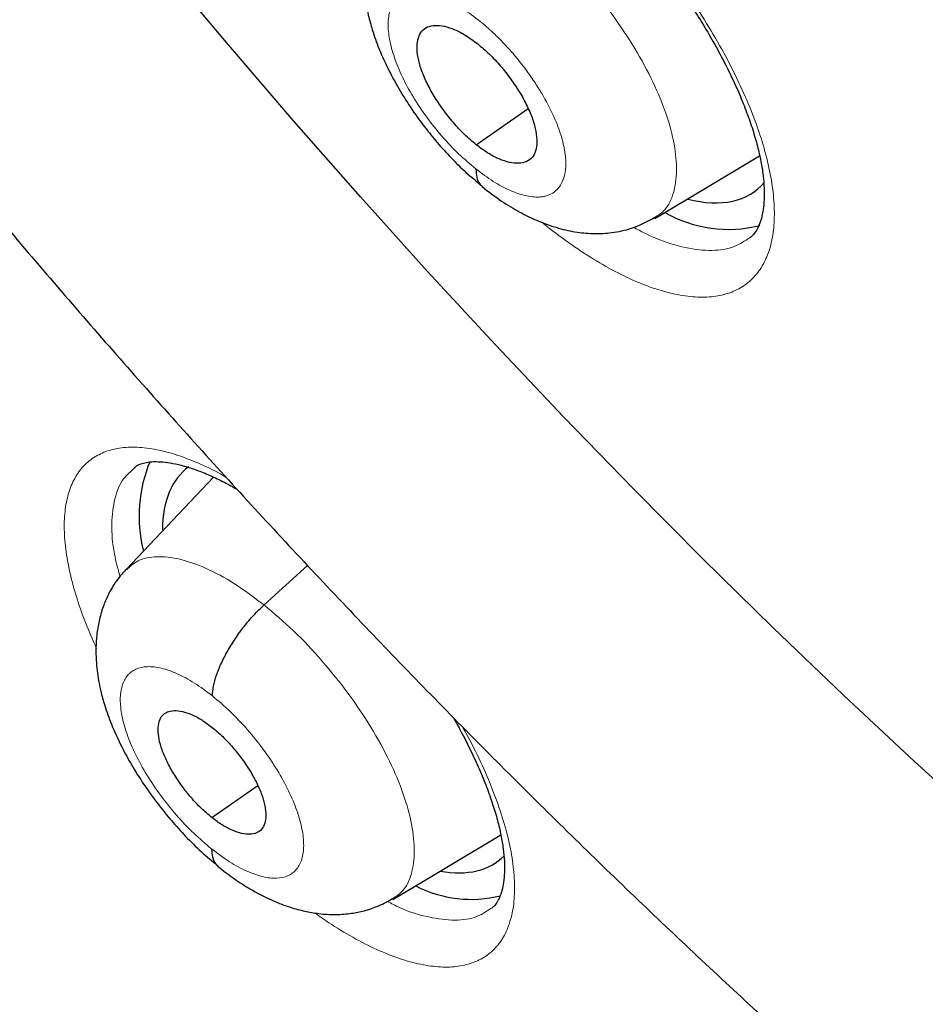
# Model space of a CAD drawing. Header units: millimetres. Extents: x 8 to 1465, y 12 to 1156.
# Tile 110 of 168: x 1195.47 to 1200.9, y 663.16 to 669.06. Entities that reach past the tile are written whole.
import ezdxf

# ---------------------------------------------------------------- set-up
doc = ezdxf.new("R2010")
doc.units = ezdxf.units.MM

msp = doc.modelspace()

# ---------------------------------------------------------------- linework, layer by layer
at = {"color": 7, "linetype": 'Continuous', "lineweight": 30}
for p, q in [((1198.2057, 668.3082), (1198.5168, 668.525)), ((1199.2753, 667.8675), (1199.9036, 668.2428)), ((1199.2724, 667.8709), (1199.2638, 667.8643)), ((1196.1598, 666.3733), (1196.1573, 666.3708)), ((1196.6308, 666.3188), (1196.1076, 665.7657)), ((1196.9345, 665.5526), (1197.1953, 665.789)), ((1196.621, 664.2799), (1196.8967, 664.4721)), ((1197.7059, 663.7899), (1198.3533, 664.1767)), ((1197.7029, 663.7934), (1197.6943, 663.7868))]:
    msp.add_line(p, q, dxfattribs=at)
at = {"color": 7, "linetype": 'Continuous', "lineweight": 30, "flags": 128}
msp.add_lwpolyline([(1206.0315, 660.5643), (1205.5986, 660.8465), (1205.1646, 661.1396), (1204.7299, 661.4432), (1204.2947, 661.7572), (1203.8594, 662.0813), (1203.4242, 662.4154), (1202.9894, 662.7592), (1202.5554, 663.1125), (1202.1224, 663.475), (1201.6908, 663.8465), (1201.2607, 664.2267), (1200.8326, 664.6154), (1200.4067, 665.0122), (1199.9833, 665.4171), (1199.5627, 665.8295), (1199.1452, 666.2494), (1198.7311, 666.6763), (1198.3206, 667.11), (1197.914, 667.5502), (1197.5117, 667.9966), (1197.1138, 668.4488), (1196.7207, 668.9067), (1196.3327, 669.3698)], dxfattribs=at)
at = {"color": 252, "linetype": 'Continuous', "lineweight": 0, "flags": 128}
msp.add_lwpolyline([(1206.0315, 660.5643), (1205.5986, 660.8465), (1205.1646, 661.1396), (1204.7299, 661.4432), (1204.2947, 661.7572), (1203.8594, 662.0813), (1203.4242, 662.4154), (1202.9894, 662.7592), (1202.5554, 663.1125), (1202.1224, 663.475), (1201.6908, 663.8465), (1201.2607, 664.2267), (1200.8326, 664.6154), (1200.4067, 665.0122), (1199.9833, 665.4171), (1199.5627, 665.8295), (1199.1452, 666.2494), (1198.7311, 666.6763), (1198.3206, 667.11), (1197.914, 667.5502), (1197.5117, 667.9966), (1197.1138, 668.4488), (1196.7207, 668.9067), (1196.3327, 669.3698)], dxfattribs=at)
at = {"color": 7, "linetype": 'Continuous', "lineweight": 30}
for centre, radius, start, end in [((1199.7155, 668.5659), 0.7642, 240.25939, 284.28594), ((1197.0371, 666.0856), 0.8512, 157.41189, 193.88012), ((1198.1762, 664.5149), 0.7251, 242.79163, 283.92868)]:
    msp.add_arc(centre, radius, start, end, dxfattribs=at)
for centre, major_axis, ratio, start_param, end_param in [((1198.9479, 669.2065), (-0.9368, 1.1698), 0.45834, 2.598349, 3.237389), ((1197.4068, 665.1968), (-0.9375, 1.1719), 0.459047, 6.257734, 6.799525), ((1197.4068, 665.1968), (-0.9375, 1.1719), 0.459047, 2.6617, 3.197631)]:
    msp.add_ellipse(centre, major_axis=major_axis, ratio=ratio, start_param=start_param, end_param=end_param, dxfattribs=at)
for points, knots in [([(1175.2592, 713.7156), (1175.1779, 713.6429), (1175.0114, 713.494), (1174.7688, 713.2578), (1174.5291, 713.0097), (1174.2971, 712.7526), (1174.0725, 712.4869), (1173.8556, 712.2125), (1173.6463, 711.9295), (1173.4447, 711.6379), (1173.2508, 711.3379), (1173.0648, 711.0294), (1172.8866, 710.7125), (1172.7163, 710.3873), (1172.554, 710.0539), (1172.3997, 709.7123), (1172.2535, 709.3626), (1172.1154, 709.005), (1171.9855, 708.6394), (1171.8638, 708.2661), (1171.7504, 707.8851), (1171.6453, 707.4965), (1171.5485, 707.1004), (1171.4601, 706.697), (1171.38, 706.2863), (1171.3084, 705.8684), (1171.2452, 705.4436), (1171.1905, 705.0118), (1171.1442, 704.5733), (1171.1064, 704.1281), (1171.077, 703.6763), (1171.0561, 703.2181), (1171.0437, 702.7537), (1171.0398, 702.283), (1171.0443, 701.8063), (1171.0573, 701.3237), (1171.0788, 700.8352), (1171.1086, 700.3411), (1171.1469, 699.8414), (1171.1936, 699.3363), (1171.2487, 698.8259), (1171.3121, 698.3103), (1171.3838, 697.7897), (1171.4639, 697.2641), (1171.5523, 696.7338), (1171.6489, 696.1988), (1171.7537, 695.6592), (1171.8667, 695.1153), (1171.9879, 694.5671), (1172.1172, 694.0147), (1172.2546, 693.4583), (1172.4001, 692.8981), (1172.5536, 692.3341), (1172.715, 691.7665), (1172.8844, 691.1955), (1173.0616, 690.6211), (1173.2467, 690.0435), (1173.4395, 689.4629), (1173.6401, 688.8794), (1173.8484, 688.2931), (1174.0643, 687.7041), (1174.2878, 687.1127), (1174.5188, 686.5189), (1174.7572, 685.9229), (1175.0031, 685.3248), (1175.2562, 684.7248), (1175.5167, 684.1231), (1175.7843, 683.5197), (1176.0591, 682.9148), (1176.341, 682.3086), (1176.6299, 681.7012), (1176.9256, 681.0927), (1177.2283, 680.4833), (1177.5377, 679.8732), (1177.8538, 679.2625), (1178.1766, 678.6513), (1178.5059, 678.0398), (1178.8416, 677.4281), (1179.1838, 676.8165), (1179.5322, 676.2049), (1179.8868, 675.5936), (1180.2476, 674.9828), (1180.6144, 674.3725), (1180.9871, 673.763), (1181.3657, 673.1543), (1181.7501, 672.5467), (1182.1401, 671.9402), (1182.5357, 671.3351), (1182.9367, 670.7314), (1183.3432, 670.1293), (1183.7549, 669.529), (1184.1718, 668.9305), (1184.5937, 668.3341), (1185.0207, 667.74), (1185.4525, 667.1481), (1185.889, 666.5587), (1186.3302, 665.972), (1186.776, 665.388), (1187.2261, 664.8069), (1187.6807, 664.2289), (1188.1394, 663.6541), (1188.6022, 663.0826), (1189.069, 662.5146), (1189.5397, 661.9502), (1190.0142, 661.3895), (1190.4923, 660.8327), (1190.9739, 660.28), (1191.459, 659.7314), (1191.9473, 659.1871), (1192.4388, 658.6472), (1192.9334, 658.1118), (1193.4309, 657.5812), (1193.9312, 657.0554), (1194.4342, 656.5345), (1194.9398, 656.0187), (1195.4479, 655.5081), (1195.9582, 655.0028), (1196.4708, 654.5029), (1196.9854, 654.0087), (1197.502, 653.52), (1198.0205, 653.0376), (1198.4163, 652.6734), (1198.6397, 652.4721), (1198.6892, 652.4275)], [0, 0, 0, 0, 0.007784, 0.015955, 0.024129, 0.032307, 0.04049, 0.048679, 0.056875, 0.065079, 0.073291, 0.081512, 0.089743, 0.097982, 0.106232, 0.11449, 0.122758, 0.131035, 0.139321, 0.147614, 0.155915, 0.164224, 0.172539, 0.18086, 0.189186, 0.197517, 0.205852, 0.214191, 0.222534, 0.230879, 0.239227, 0.247577, 0.255928, 0.26428, 0.272634, 0.280988, 0.289343, 0.297698, 0.306052, 0.314407, 0.322762, 0.331116, 0.339469, 0.347822, 0.356174, 0.364526, 0.372876, 0.381226, 0.389575, 0.397923, 0.40627, 0.414617, 0.422962, 0.431307, 0.43965, 0.447993, 0.456335, 0.464676, 0.473016, 0.481356, 0.489694, 0.498032, 0.506369, 0.514705, 0.523041, 0.531375, 0.53971, 0.548043, 0.556376, 0.564708, 0.57304, 0.581371, 0.589701, 0.598031, 0.606361, 0.61469, 0.623018, 0.631347, 0.639674, 0.648002, 0.656329, 0.664655, 0.672981, 0.681307, 0.689633, 0.697958, 0.706283, 0.714608, 0.722933, 0.731257, 0.739582, 0.747906, 0.75623, 0.764553, 0.772877, 0.781201, 0.789524, 0.797848, 0.806171, 0.814494, 0.822818, 0.831141, 0.839464, 0.847788, 0.856111, 0.864434, 0.872758, 0.881081, 0.889405, 0.897729, 0.906053, 0.914377, 0.922701, 0.931026, 0.939351, 0.947676, 0.956001, 0.964326, 0.972652, 0.980978, 0.989304, 0.997631, 1, 1, 1, 1]), ([(1198.5489, 709.9966), (1198.6382, 709.9449), (1198.8971, 709.7948), (1199.3269, 709.5401), (1199.8386, 709.2298), (1200.3516, 708.9113), (1200.8659, 708.5848), (1201.3813, 708.2502), (1201.8976, 707.9077), (1202.4147, 707.5574), (1202.9325, 707.1994), (1203.4509, 706.8337), (1203.9697, 706.4604), (1204.4887, 706.0797), (1205.008, 705.6916), (1205.5272, 705.2963), (1206.0462, 704.8938), (1206.5651, 704.4842), (1207.0835, 704.0676), (1207.6014, 703.6442), (1208.1186, 703.214), (1208.635, 702.7773), (1209.1505, 702.3339), (1209.6649, 701.8842), (1210.1781, 701.4281), (1210.69, 700.9659), (1211.2004, 700.4976), (1211.7093, 700.0234), (1212.2163, 699.5433), (1212.7216, 699.0575), (1213.2248, 698.5662), (1213.7259, 698.0694), (1214.2247, 697.5672), (1214.7212, 697.0599), (1215.2152, 696.5475), (1215.7065, 696.0302), (1216.1951, 695.508), (1216.6808, 694.9812), (1217.1634, 694.4498), (1217.643, 693.9141), (1218.1192, 693.3741), (1218.5921, 692.8299), (1219.0615, 692.2818), (1219.5273, 691.7298), (1219.9893, 691.1741), (1220.4474, 690.6149), (1220.9016, 690.0522), (1221.3517, 689.4863), (1221.7975, 688.9172), (1222.2391, 688.3451), (1222.6762, 687.7702), (1223.1087, 687.1927), (1223.5366, 686.6125), (1223.9597, 686.03), (1224.3779, 685.4453), (1224.7912, 684.8584), (1225.1993, 684.2696), (1225.6023, 683.679), (1226, 683.0868), (1226.3922, 682.4931), (1226.779, 681.8981), (1227.1601, 681.3019), (1227.5356, 680.7046), (1227.9052, 680.1065), (1228.269, 679.5077), (1228.6268, 678.9082), (1228.9785, 678.3084), (1229.3241, 677.7084), (1229.6634, 677.1082), (1229.9963, 676.5081), (1230.3229, 675.9082), (1230.6429, 675.3086), (1230.9564, 674.7096), (1231.2632, 674.1113), (1231.5633, 673.5137), (1231.8565, 672.9172), (1232.1429, 672.3218), (1232.4223, 671.7277), (1232.6947, 671.135), (1232.9599, 670.544), (1233.218, 669.9547), (1233.4689, 669.3673), (1233.7125, 668.7819), (1233.9487, 668.1988), (1234.1775, 667.6181), (1234.3989, 667.0398), (1234.6127, 666.4642), (1234.8189, 665.8915), (1235.0176, 665.3217), (1235.2085, 664.755), (1235.3917, 664.1916), (1235.5672, 663.6316), (1235.7349, 663.0751), (1235.8947, 662.5224), (1236.0466, 661.9735), (1236.1907, 661.4286), (1236.3267, 660.8878), (1236.4548, 660.3513), (1236.5749, 659.8192), (1236.687, 659.2916), (1236.791, 658.7688), (1236.887, 658.2507), (1236.9749, 657.7377), (1237.0546, 657.2297), (1237.1262, 656.727), (1237.1898, 656.2296), (1237.2451, 655.7377), (1237.2924, 655.2514), (1237.3314, 654.7708), (1237.3624, 654.2961), (1237.3852, 653.8274), (1237.3998, 653.3648), (1237.4063, 652.9084), (1237.4047, 652.4583), (1237.395, 652.0146), (1237.3771, 651.5775), (1237.3512, 651.1471), (1237.3172, 650.7234), (1237.2751, 650.3066), (1237.225, 649.8967), (1237.1669, 649.4938), (1237.1008, 649.0981), (1237.0267, 648.7096), (1236.9447, 648.3284), (1236.8547, 647.9545), (1236.7568, 647.5882), (1236.6511, 647.2293), (1236.5374, 646.8781), (1236.416, 646.5345), (1236.2867, 646.1987), (1236.1496, 645.8707), (1236.0047, 645.5506), (1235.8521, 645.2383), (1235.6917, 644.9341), (1235.5236, 644.638), (1235.3478, 644.3499), (1235.1643, 644.0701), (1234.9731, 643.7986), (1234.7743, 643.5354), (1234.5679, 643.2806), (1234.3538, 643.0343), (1234.1323, 642.7965), (1233.903, 642.5676), (1233.6818, 642.3603), (1233.5335, 642.2334), (1233.4669, 642.1765)], [0, 0, 0, 0, 0.0036913, 0.0107004, 0.0177102, 0.0247207, 0.0317319, 0.0387439, 0.0457565, 0.0527698, 0.0597838, 0.0667984, 0.0738136, 0.0808294, 0.0878457, 0.0948627, 0.1018801, 0.1088981, 0.1159165, 0.1229355, 0.1299548, 0.1369746, 0.1439949, 0.1510155, 0.1580365, 0.1650578, 0.1720795, 0.1791015, 0.1861238, 0.1931464, 0.2001693, 0.2071924, 0.2142158, 0.2212394, 0.2282632, 0.2352871, 0.2423113, 0.2493356, 0.2563601, 0.2633846, 0.2704093, 0.2774341, 0.284459, 0.2914839, 0.2985089, 0.3055339, 0.312559, 0.319584, 0.3266091, 0.3336341, 0.3406591, 0.347684, 0.3547089, 0.3617337, 0.3687584, 0.3757829, 0.3828074, 0.3898317, 0.3968558, 0.4038798, 0.4109036, 0.4179271, 0.4249505, 0.4319736, 0.4389965, 0.4460191, 0.4530414, 0.4600634, 0.4670851, 0.4741064, 0.4811274, 0.488148, 0.4951682, 0.502188, 0.5092073, 0.5162263, 0.5232447, 0.5302626, 0.5372801, 0.544297, 0.5513133, 0.5583291, 0.5653443, 0.5723589, 0.5793728, 0.5863861, 0.5933987, 0.6004106, 0.6074218, 0.6144322, 0.6214419, 0.6284509, 0.635459, 0.6424664, 0.6494729, 0.6564786, 0.6634835, 0.6704876, 0.6774908, 0.6844933, 0.6914948, 0.6984956, 0.7054956, 0.7124949, 0.7194934, 0.7264912, 0.7334884, 0.740485, 0.7474812, 0.754477, 0.7614725, 0.7684679, 0.7754632, 0.7824586, 0.7894544, 0.7964506, 0.8034476, 0.8104456, 0.817445, 0.824446, 0.8314489, 0.8384544, 0.8454626, 0.8524742, 0.8594896, 0.8665094, 0.8735342, 0.8805645, 0.8876009, 0.8946441, 0.9016946, 0.9087531, 0.9158201, 0.922896, 0.9299813, 0.9370763, 0.9441811, 0.9512958, 0.9584201, 0.9655537, 0.972696, 0.9798463, 0.9870035, 0.9941665, 1, 1, 1, 1]), ([(1188.0379, 696.3651), (1187.9781, 696.3143), (1187.85, 696.2056), (1187.6629, 696.0282), (1187.4746, 695.8355), (1187.294, 695.6339), (1187.1211, 695.4237), (1186.9559, 695.205), (1186.7985, 694.9777), (1186.649, 694.742), (1186.5074, 694.4978), (1186.3739, 694.2452), (1186.2485, 693.9842), (1186.1314, 693.7149), (1186.0226, 693.4374), (1185.9224, 693.1519), (1185.8307, 692.8583), (1185.7477, 692.557), (1185.6735, 692.248), (1185.6082, 691.9316), (1185.5517, 691.608), (1185.5043, 691.2773), (1185.4658, 690.9397), (1185.4364, 690.5956), (1185.416, 690.2451), (1185.4046, 689.8885), (1185.4022, 689.526), (1185.4088, 689.1578), (1185.4244, 688.7842), (1185.4488, 688.4052), (1185.482, 688.0213), (1185.5241, 687.6325), (1185.5749, 687.2391), (1185.6343, 686.8412), (1185.7023, 686.439), (1185.7788, 686.0328), (1185.8638, 685.6227), (1185.9572, 685.2089), (1186.0588, 684.7915), (1186.1687, 684.3708), (1186.2867, 683.9468), (1186.4127, 683.5199), (1186.5468, 683.0901), (1186.6887, 682.6576), (1186.8385, 682.2227), (1186.996, 681.7855), (1187.1611, 681.3461), (1187.3338, 680.9048), (1187.514, 680.4617), (1187.7015, 680.017), (1187.8963, 679.5709), (1188.0983, 679.1236), (1188.3074, 678.6753), (1188.5235, 678.2261), (1188.7464, 677.7762), (1188.9761, 677.3259), (1189.2125, 676.8753), (1189.4554, 676.4246), (1189.7047, 675.9741), (1189.9604, 675.5238), (1190.2223, 675.074), (1190.4903, 674.6248), (1190.7642, 674.1766), (1191.044, 673.7293), (1191.3295, 673.2834), (1191.6205, 672.8389), (1191.917, 672.396), (1192.2189, 671.955), (1192.5259, 671.516), (1192.838, 671.0792), (1193.155, 670.6448), (1193.4767, 670.2129), (1193.8031, 669.7839), (1194.134, 669.3579), (1194.4692, 668.9349), (1194.8086, 668.5154), (1195.152, 668.0994), (1195.4993, 667.687), (1195.8503, 667.2786), (1196.2049, 666.8743), (1196.563, 666.4742), (1196.9243, 666.0785), (1197.2887, 665.6874), (1197.6561, 665.3011), (1198.0263, 664.9198), (1198.3991, 664.5436), (1198.7744, 664.1727), (1199.152, 663.8072), (1199.5318, 663.4473), (1199.9135, 663.0932), (1200.2972, 662.7454), (1200.5906, 662.4837), (1200.7564, 662.34), (1200.7933, 662.3081)], [0, 0, 0, 0, 0.009088, 0.019445, 0.029812, 0.040196, 0.050607, 0.061051, 0.071536, 0.082067, 0.09265, 0.103289, 0.113986, 0.124742, 0.13556, 0.146437, 0.157371, 0.168361, 0.179402, 0.190491, 0.201622, 0.212792, 0.223994, 0.235224, 0.246477, 0.25775, 0.269037, 0.280335, 0.291641, 0.302952, 0.314266, 0.32558, 0.336891, 0.3482, 0.359504, 0.370803, 0.382097, 0.393384, 0.404664, 0.415938, 0.427204, 0.438464, 0.449716, 0.460962, 0.4722, 0.483433, 0.494658, 0.505878, 0.517091, 0.528298, 0.5395, 0.550697, 0.561889, 0.573076, 0.584258, 0.595436, 0.60661, 0.617781, 0.628947, 0.640111, 0.651271, 0.662428, 0.673583, 0.684735, 0.695885, 0.707033, 0.71818, 0.729324, 0.740468, 0.75161, 0.762751, 0.773891, 0.78503, 0.79617, 0.807308, 0.818447, 0.829586, 0.840725, 0.851865, 0.863005, 0.874146, 0.885288, 0.896431, 0.907575, 0.918721, 0.929869, 0.941019, 0.952171, 0.963325, 0.974482, 0.985642, 0.996805, 1, 1, 1, 1]), ([(1197.7138, 670.3969), (1197.7193, 670.4014), (1197.7321, 670.4119), (1197.7578, 670.4229), (1197.7949, 670.4329), (1197.8414, 670.4377), (1197.8978, 670.4361), (1197.9613, 670.4274), (1198.0318, 670.4109), (1198.1085, 670.3863), (1198.1908, 670.3533), (1198.2778, 670.3118), (1198.3683, 670.262), (1198.4613, 670.2042), (1198.5563, 670.1388), (1198.6531, 670.0659), (1198.7514, 669.9854), (1198.8504, 669.8978), (1198.9492, 669.8039), (1199.0469, 669.7043), (1199.1424, 669.6), (1199.2347, 669.4919), (1199.3231, 669.381), (1199.4068, 669.2683), (1199.4855, 669.1544), (1199.5591, 669.0394), (1199.6274, 668.9238), (1199.6899, 668.8084), (1199.746, 668.6944), (1199.7951, 668.583), (1199.837, 668.4754), (1199.8712, 668.3727), (1199.8976, 668.276), (1199.9164, 668.1865), (1199.9278, 668.1044), (1199.9324, 668.0297), (1199.9307, 667.9626), (1199.9234, 667.904), (1199.9112, 667.8544), (1199.8954, 667.8139), (1199.8764, 667.7821), (1199.8604, 667.762), (1199.8488, 667.7538), (1199.8454, 667.7513)], [0, 0, 0, 0, 0.019776, 0.045672, 0.069793, 0.095497, 0.120088, 0.144346, 0.168584, 0.192907, 0.217345, 0.241867, 0.266416, 0.290909, 0.315195, 0.33979, 0.364685, 0.389829, 0.415157, 0.4406, 0.466077, 0.4915, 0.51681, 0.541951, 0.566893, 0.591932, 0.61712, 0.642404, 0.667706, 0.692931, 0.717995, 0.742824, 0.767354, 0.791525, 0.815227, 0.839085, 0.863021, 0.887053, 0.91126, 0.935854, 0.961303, 0.988587, 1, 1, 1, 1]), ([(1197.7111, 669.8074), (1197.6895, 669.7822), (1197.6491, 669.7353), (1197.6064, 669.6599), (1197.5738, 669.5838), (1197.5511, 669.506), (1197.5326, 669.4008), (1197.5288, 669.2814), (1197.542, 669.166), (1197.5604, 669.0757), (1197.584, 668.9893), (1197.6237, 668.878), (1197.6772, 668.7601), (1197.742, 668.6417), (1197.8131, 668.5288), (1197.8911, 668.4204), (1197.9729, 668.3196), (1198.0555, 668.2285), (1198.1458, 668.1393), (1198.2087, 668.0878), (1198.241, 668.0613)], [0, 0, 0, 0, 0.051537, 0.096087, 0.133755, 0.178852, 0.220501, 0.29899, 0.364207, 0.399084, 0.447114, 0.508137, 0.581863, 0.63798, 0.699606, 0.766671, 0.820491, 0.877272, 0.937045, 1, 1, 1, 1]), ([(1198.2057, 668.3082), (1198.1822, 668.328), (1198.1352, 668.3675), (1198.0681, 668.4401), (1198.0065, 668.518), (1197.9524, 668.5993), (1197.9078, 668.6809), (1197.8746, 668.7599), (1197.8551, 668.8327), (1197.8492, 668.897), (1197.8568, 668.9506), (1197.878, 668.9912), (1197.9127, 669.0161), (1197.9587, 669.0257), (1198.0139, 669.0202), (1198.0762, 668.9996), (1198.1439, 668.965), (1198.191, 668.9299), (1198.2145, 668.9123)], [0, 0, 0, 0, 0.062616, 0.125094, 0.187753, 0.250487, 0.313053, 0.375343, 0.437601, 0.499995, 0.56239, 0.624652, 0.686945, 0.749513, 0.812247, 0.874904, 0.937383, 1, 1, 1, 1]), ([(1198.2145, 668.9123), (1198.238, 668.8925), (1198.285, 668.853), (1198.3522, 668.7803), (1198.4137, 668.7025), (1198.4678, 668.6212), (1198.5125, 668.5396), (1198.5457, 668.4606), (1198.5652, 668.3877), (1198.5711, 668.3235), (1198.5635, 668.2699), (1198.5423, 668.2293), (1198.5076, 668.2044), (1198.4616, 668.1948), (1198.4064, 668.2003), (1198.344, 668.2209), (1198.2763, 668.2554), (1198.2293, 668.2906), (1198.2057, 668.3082)], [0, 0, 0, 0, 0.062616, 0.125094, 0.187752, 0.250487, 0.313053, 0.375343, 0.437601, 0.499994, 0.56239, 0.624651, 0.686945, 0.749512, 0.812246, 0.874904, 0.937383, 1, 1, 1, 1]), ([(1198.2037, 668.1634), (1198.2047, 668.1463), (1198.2067, 668.1118), (1198.2209, 668.0774), (1198.2364, 668.0641), (1198.2423, 668.059)], [0, 0, 0, 0, 0.380558, 0.763322, 1, 1, 1, 1]), ([(1198.2411, 668.0575), (1198.2798, 668.0277), (1198.3537, 667.9706), (1198.4637, 667.9048), (1198.577, 667.8495), (1198.6912, 667.8084), (1198.8083, 667.783), (1198.9145, 667.7742), (1199.0239, 667.7804), (1199.1458, 667.8055), (1199.2258, 667.8465), (1199.2693, 667.8688)], [0, 0, 0, 0, 0.121396, 0.232013, 0.331483, 0.458392, 0.565695, 0.664184, 0.757399, 0.867973, 1, 1, 1, 1]), ([(1196.1576, 666.3753), (1196.1619, 666.3789), (1196.1727, 666.3879), (1196.1947, 666.3976), (1196.2287, 666.407), (1196.2723, 666.4117), (1196.326, 666.4102), (1196.3871, 666.4018), (1196.4554, 666.3857), (1196.5303, 666.3617), (1196.611, 666.3291), (1196.6921, 666.2909), (1196.7477, 666.2596), (1196.7733, 666.2451)], [0, 0, 0, 0, 0.067792, 0.167468, 0.259905, 0.358479, 0.452515, 0.545309, 0.638099, 0.731342, 0.825151, 0.919392, 1, 1, 1, 1]), ([(1196.1057, 665.7644), (1196.0839, 665.7391), (1196.0432, 665.6918), (1196.0002, 665.6154), (1195.9675, 665.5378), (1195.9448, 665.4578), (1195.9272, 665.3505), (1195.9248, 665.2314), (1195.9388, 665.1171), (1195.9572, 665.0289), (1195.9811, 664.9429), (1196.0214, 664.8307), (1196.0761, 664.7109), (1196.1425, 664.59), (1196.2156, 664.4741), (1196.2961, 664.3625), (1196.3806, 664.2585), (1196.4658, 664.1643), (1196.5592, 664.0721), (1196.6241, 664.0188), (1196.6574, 663.9914)], [0, 0, 0, 0, 0.051074, 0.09543, 0.133169, 0.178898, 0.221054, 0.298993, 0.361371, 0.395116, 0.442491, 0.503295, 0.577229, 0.63371, 0.695875, 0.763646, 0.818101, 0.875601, 0.936171, 1, 1, 1, 1]), ([(1196.6249, 665.008), (1196.6262, 665.027), (1196.6288, 665.0648), (1196.6482, 665.1321), (1196.6771, 665.2034), (1196.7154, 665.2774), (1196.7615, 665.3518), (1196.8143, 665.4242), (1196.8724, 665.4932), (1196.9137, 665.5327), (1196.9345, 665.5526)], [0, 0, 0, 0, 0.1262917, 0.2513138, 0.3760448, 0.5007556, 0.6253627, 0.7497897, 0.8743292, 1, 1, 1, 1]), ([(1196.621, 664.2799), (1196.5998, 664.2978), (1196.5576, 664.3334), (1196.497, 664.3986), (1196.4415, 664.4686), (1196.3925, 664.5416), (1196.352, 664.6147), (1196.3217, 664.6855), (1196.3037, 664.7507), (1196.2979, 664.8082), (1196.3043, 664.856), (1196.3228, 664.892), (1196.3536, 664.9141), (1196.3946, 664.9224), (1196.4438, 664.9172), (1196.4997, 664.8983), (1196.5604, 664.8671), (1196.6026, 664.8354), (1196.6238, 664.8195)], [0, 0, 0, 0, 0.062615, 0.125092, 0.187748, 0.250482, 0.313049, 0.37534, 0.437599, 0.499993, 0.562389, 0.624653, 0.686949, 0.749517, 0.812251, 0.874906, 0.937383, 1, 1, 1, 1]), ([(1198.0668, 664.8802), (1198.0829, 664.8519), (1198.1208, 664.7852), (1198.1732, 664.6815), (1198.2247, 664.5703), (1198.2687, 664.4627), (1198.3052, 664.36), (1198.334, 664.2632), (1198.355, 664.1735), (1198.3686, 664.0913), (1198.3754, 664.0164), (1198.3759, 663.9492), (1198.3705, 663.8906), (1198.3604, 663.8411), (1198.3464, 663.8009), (1198.3297, 663.7698), (1198.3142, 663.749), (1198.3029, 663.7403), (1198.2984, 663.7369)], [0, 0, 0, 0, 0.049003, 0.115536, 0.181894, 0.247862, 0.31323, 0.377819, 0.441479, 0.503699, 0.566291, 0.629025, 0.691911, 0.755099, 0.819054, 0.884865, 0.954895, 1, 1, 1, 1]), ([(1196.6238, 664.8195), (1196.6449, 664.8017), (1196.6872, 664.7661), (1196.7477, 664.7008), (1196.8033, 664.6309), (1196.8523, 664.5579), (1196.8928, 664.4847), (1196.9231, 664.414), (1196.9411, 664.3488), (1196.9469, 664.2914), (1196.9406, 664.2436), (1196.922, 664.2075), (1196.8913, 664.1854), (1196.8503, 664.1771), (1196.801, 664.1823), (1196.7452, 664.2011), (1196.6844, 664.2324), (1196.6422, 664.2641), (1196.621, 664.2799)], [0, 0, 0, 0, 0.062615, 0.125091, 0.187748, 0.250482, 0.313049, 0.37534, 0.437598, 0.499992, 0.562388, 0.624652, 0.686948, 0.749517, 0.81225, 0.874906, 0.937383, 1, 1, 1, 1]), ([(1196.6201, 664.0916), (1196.6213, 664.0746), (1196.6236, 664.0404), (1196.638, 664.0068), (1196.6532, 663.9939), (1196.6588, 663.9892)], [0, 0, 0, 0, 0.386148, 0.77511, 1, 1, 1, 1]), ([(1196.6576, 663.9877), (1196.6904, 663.9621), (1196.7532, 663.9131), (1196.8593, 663.8456), (1196.9674, 663.789), (1197.0733, 663.7471), (1197.1659, 663.7206), (1197.2564, 663.7038), (1197.3497, 663.6969), (1197.4418, 663.7021), (1197.5287, 663.7185), (1197.6141, 663.745), (1197.6701, 663.7752), (1197.6999, 663.7912)], [0, 0, 0, 0, 0.1014361, 0.1944317, 0.3175633, 0.4200177, 0.5026563, 0.5785347, 0.6726242, 0.7616602, 0.8307277, 0.9101364, 1, 1, 1, 1])]:
    msp.add_open_spline(points, degree=3, knots=knots, dxfattribs=at)
at = {"color": 252, "linetype": 'Continuous', "lineweight": 0}
for points, knots in [([(1197.5484, 669.138), (1197.5228, 669.189), (1197.468, 669.2982), (1197.4017, 669.4609), (1197.3466, 669.6246), (1197.3086, 669.7796), (1197.2871, 669.9243), (1197.2825, 670.0571), (1197.2955, 670.1757), (1197.3252, 670.2791), (1197.3713, 670.3661), (1197.4338, 670.4349), (1197.5113, 670.4852), (1197.603, 670.5166), (1197.7081, 670.5277), (1197.8247, 670.5193), (1197.9516, 670.4914), (1198.0873, 670.4436), (1198.2299, 670.3774), (1198.3777, 670.2934), (1198.5288, 670.1922), (1198.6812, 670.0757), (1198.833, 669.9452), (1198.9824, 669.8019), (1199.1274, 669.6483), (1199.2634, 669.4894), (1199.3888, 669.3279), (1199.5059, 669.1623), (1199.6152, 668.9904), (1199.7146, 668.8143), (1199.8006, 668.64), (1199.8716, 668.4699), (1199.9272, 668.306), (1199.9667, 668.1501), (1199.9891, 668.0048), (1199.9946, 667.8713), (1199.9831, 667.7515), (1199.9543, 667.6472), (1199.9091, 667.5593), (1199.8479, 667.489), (1199.7711, 667.4376), (1199.6802, 667.4053), (1199.5762, 667.3924), (1199.4601, 667.3998), (1199.3338, 667.4267), (1199.1987, 667.4727), (1199.0564, 667.5381), (1198.9089, 667.6208), (1198.7581, 667.7218), (1198.6541, 667.7976), (1198.6013, 667.8428), (1198.599, 667.8448)], [0, 0, 0, 0, 0.018343, 0.039298, 0.060186, 0.081083, 0.102046, 0.122943, 0.143849, 0.164821, 0.185727, 0.206639, 0.227618, 0.24853, 0.269442, 0.290421, 0.311333, 0.332239, 0.353212, 0.374118, 0.395015, 0.415979, 0.436876, 0.457765, 0.47872, 0.499609, 0.519166, 0.538723, 0.559616, 0.580576, 0.60147, 0.622363, 0.643322, 0.664216, 0.685115, 0.706082, 0.726981, 0.74789, 0.768865, 0.789773, 0.810686, 0.831665, 0.852577, 0.873488, 0.894466, 0.915377, 0.93628, 0.957251, 0.978154, 0.999048, 1, 1, 1, 1]), ([(1198.5293, 669.6041), (1198.5876, 669.5552), (1198.7041, 669.4575), (1198.8712, 669.279), (1199.0248, 669.0871), (1199.1593, 668.8858), (1199.2688, 668.6836), (1199.3494, 668.4883), (1199.3968, 668.3079), (1199.4113, 668.1482), (1199.3919, 668.0158), (1199.3472, 667.9189), (1199.2949, 667.8854), (1199.2724, 667.8709)], [0, 0, 0, 0, 0.093121, 0.186117, 0.279152, 0.372154, 0.465144, 0.558055, 0.650916, 0.7439, 0.836886, 0.929749, 1, 1, 1, 1]), ([(1198.2037, 668.1634), (1198.1689, 668.1928), (1198.0993, 668.2515), (1197.9991, 668.3579), (1197.9071, 668.4728), (1197.8267, 668.5934), (1197.7611, 668.7144), (1197.7128, 668.8315), (1197.6836, 668.9401), (1197.6745, 669.036), (1197.6862, 669.1156), (1197.7179, 669.1757), (1197.7685, 669.2141), (1197.8361, 669.2293), (1197.9181, 669.2208), (1198.0113, 669.1885), (1198.1122, 669.1353), (1198.1819, 669.0832), (1198.2167, 669.0572)], [0, 0, 0, 0, 0.062498, 0.125, 0.187497, 0.249998, 0.3125, 0.375001, 0.437498, 0.499997, 0.562496, 0.624997, 0.687493, 0.749994, 0.812494, 0.874995, 0.937497, 1, 1, 1, 1]), ([(1198.2167, 669.0572), (1198.2439, 669.0349), (1198.2968, 668.9913), (1198.3721, 668.9158), (1198.4404, 668.8391), (1198.5011, 668.7622), (1198.5539, 668.6874), (1198.6122, 668.5951), (1198.6672, 668.4904), (1198.7096, 668.3829), (1198.7289, 668.3115), (1198.7368, 668.2676), (1198.74, 668.2433), (1198.7418, 668.2221), (1198.7426, 668.2038), (1198.7427, 668.189), (1198.7419, 668.1695), (1198.7386, 668.1387), (1198.7287, 668.1007), (1198.7102, 668.0628), (1198.6894, 668.0379), (1198.6684, 668.0214), (1198.6511, 668.0114), (1198.6312, 668.0033), (1198.6082, 667.9976), (1198.567, 667.9932), (1198.5022, 668), (1198.4091, 668.032), (1198.3083, 668.0847), (1198.2386, 668.1372), (1198.2037, 668.1634)], [0, 0, 0, 0, 0.048656, 0.094853, 0.138754, 0.180383, 0.219722, 0.25675, 0.32381, 0.381712, 0.430383, 0.447285, 0.462722, 0.476695, 0.489204, 0.500248, 0.507757, 0.531771, 0.57109, 0.605793, 0.647218, 0.665663, 0.685169, 0.705735, 0.727368, 0.750083, 0.812735, 0.875258, 0.937614, 1, 1, 1, 1]), ([(1199.148, 667.8139), (1199.1932, 667.79), (1199.2386, 667.7661), (1199.3435, 667.7236), (1199.4627, 667.6861), (1199.6212, 667.6697), (1199.7523, 667.6894), (1199.8154, 667.7327), (1199.8447, 667.7528)], [0, 0, 0, 0, 0.152138, 0.1527793, 0.3718078, 0.5908368, 0.8098909, 1, 1, 1, 1]), ([(1195.9304, 665.2926), (1195.9075, 665.3446), (1195.8596, 665.4529), (1195.8054, 665.6104), (1195.765, 665.7642), (1195.7414, 665.9075), (1195.7345, 666.0389), (1195.7451, 666.1562), (1195.7724, 666.2582), (1195.8162, 666.3438), (1195.8764, 666.4113), (1195.9518, 666.4604), (1196.0413, 666.4905), (1196.1445, 666.5005), (1196.2594, 666.4909), (1196.3845, 666.4623), (1196.5191, 666.4127), (1196.6278, 666.3637), (1196.6925, 666.3257), (1196.7082, 666.3164)], [0, 0, 0, 0, 0.05655, 0.117964, 0.179432, 0.241095, 0.302564, 0.364088, 0.425809, 0.487333, 0.548892, 0.610647, 0.672206, 0.733762, 0.795514, 0.85707, 0.918587, 0.9803, 1, 1, 1, 1]), ([(1196.1573, 666.3708), (1196.1345, 666.3514), (1196.0815, 666.3065), (1196.0361, 666.193), (1196.0173, 666.0417), (1196.0284, 665.8827), (1196.0591, 665.768), (1196.0715, 665.7217)], [0, 0, 0, 0, 0.170689, 0.396424, 0.622159, 0.847677, 1, 1, 1, 1]), ([(1196.1096, 665.7629), (1196.1313, 665.7829), (1196.1792, 665.827), (1196.2892, 665.8477), (1196.4274, 665.8327), (1196.5853, 665.777), (1196.7563, 665.6867), (1196.8751, 665.5973), (1196.9345, 665.5526)], [0, 0, 0, 0, 0.1431274, 0.3144308, 0.4857566, 0.6571418, 0.8284526, 1, 1, 1, 1]), ([(1196.9345, 665.5526), (1196.9939, 665.5027), (1197.1126, 665.4029), (1197.2833, 665.221), (1197.4404, 665.0257), (1197.5784, 664.821), (1197.6911, 664.6156), (1197.7745, 664.4173), (1197.8241, 664.2345), (1197.8403, 664.0727), (1197.822, 663.939), (1197.7779, 663.8413), (1197.7254, 663.8078), (1197.7029, 663.7934)], [0, 0, 0, 0, 0.093159, 0.186192, 0.279265, 0.372305, 0.465332, 0.55828, 0.651178, 0.7442, 0.837223, 0.930125, 1, 1, 1, 1]), ([(1196.6201, 664.0916), (1196.5842, 664.1219), (1196.5122, 664.1827), (1196.4086, 664.2925), (1196.3132, 664.411), (1196.2297, 664.5352), (1196.1614, 664.6598), (1196.1107, 664.7802), (1196.0798, 664.8917), (1196.0696, 664.9902), (1196.0808, 665.0716), (1196.1127, 665.1331), (1196.1642, 665.1721), (1196.2333, 665.1872), (1196.3174, 665.1779), (1196.4131, 665.1442), (1196.517, 665.0888), (1196.5889, 665.035), (1196.6249, 665.008)], [0, 0, 0, 0, 0.062498, 0.125, 0.187496, 0.249998, 0.312499, 0.375001, 0.437498, 0.499997, 0.562496, 0.624997, 0.687493, 0.749994, 0.812494, 0.874995, 0.937497, 1, 1, 1, 1]), ([(1196.6249, 665.008), (1196.6608, 664.9777), (1196.7327, 664.917), (1196.8363, 664.8071), (1196.9317, 664.6886), (1197.0153, 664.5645), (1197.0836, 664.4399), (1197.1343, 664.3195), (1197.1654, 664.208), (1197.1755, 664.1096), (1197.1644, 664.0281), (1197.1325, 663.9668), (1197.081, 663.9277), (1197.0119, 663.9125), (1196.9278, 663.9218), (1196.832, 663.9556), (1196.7281, 664.0109), (1196.6561, 664.0647), (1196.6201, 664.0916)], [0, 0, 0, 0, 0.062503, 0.125005, 0.187506, 0.250005, 0.312505, 0.375002, 0.437503, 0.500003, 0.562501, 0.625001, 0.6875, 0.750001, 0.812503, 0.875, 0.937502, 1, 1, 1, 1]), ([(1198.1229, 664.8236), (1198.1301, 664.8112), (1198.1712, 664.7405), (1198.2334, 664.6131), (1198.307, 664.4441), (1198.3643, 664.2814), (1198.406, 664.1269), (1198.4305, 663.9829), (1198.4383, 663.8509), (1198.4292, 663.7324), (1198.4027, 663.6295), (1198.3598, 663.543), (1198.301, 663.4739), (1198.2264, 663.4238), (1198.1375, 663.3927), (1198.0355, 663.381), (1197.9212, 663.3895), (1197.7965, 663.4174), (1197.6629, 663.4642), (1197.5218, 663.5306), (1197.3795, 663.6109), (1197.2832, 663.6771), (1197.2372, 663.7087)], [0, 0, 0, 0, 0.011136, 0.063302, 0.115465, 0.167795, 0.219959, 0.272159, 0.324525, 0.376724, 0.428968, 0.481378, 0.533622, 0.585886, 0.638317, 0.690581, 0.742831, 0.795249, 0.8475, 0.899711, 0.952088, 1, 1, 1, 1]), ([(1197.673, 663.7779), (1197.6976, 663.7651), (1197.7862, 663.7193), (1197.9245, 663.679), (1198.081, 663.6592), (1198.2088, 663.6775), (1198.2696, 663.7193), (1198.2977, 663.7386)], [0, 0, 0, 0, 0.090684, 0.326238, 0.561794, 0.797423, 1, 1, 1, 1])]:
    msp.add_open_spline(points, degree=3, knots=knots, dxfattribs=at)

doc.saveas('drawing.dxf')
